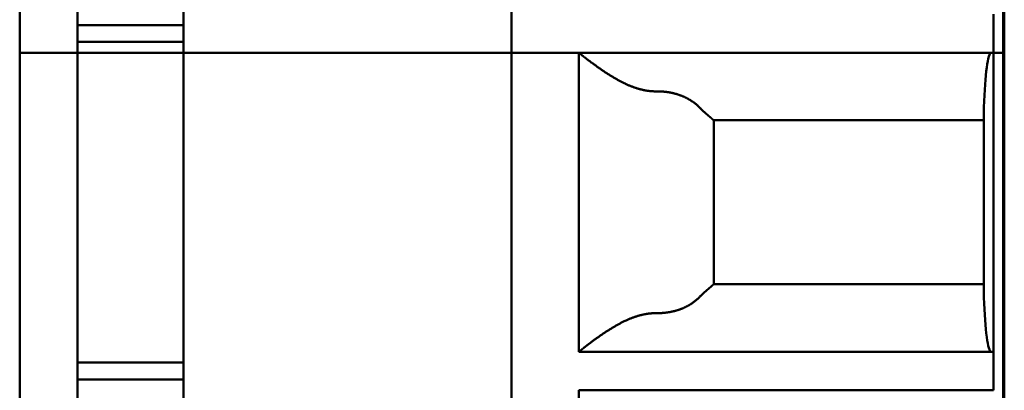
# Model space of a CAD drawing. Header units: inches. Extents: x 3.3 to 32.6, y -0.9 to 23.7.
# Tile 35 of 51: x 19.961 to 20.363, y 11.243 to 11.394. Entities that reach past the tile are written whole.
import ezdxf

# ---------------------------------------------------------------- set-up
doc = ezdxf.new("R2010")
doc.units = ezdxf.units.IN
doc.header["$MEASUREMENT"] = 0
doc.layers.add('Visible Edges(ANSI)', color=7, linetype='Continuous', lineweight=50)

msp = doc.modelspace()

# ---------------------------------------------------------------- linework, layer by layer
at = {"layer": 'Visible Edges(ANSI)'}
for p, q in [((20.36332, 14.86278), (20.36332, 7.00753)), ((19.96126, 11.38086), (19.96126, 11.93991)), ((19.98488, 11.38086), (19.98488, 11.93991)), ((20.02819, 11.38086), (20.02819, 11.93991)), ((20.16204, 11.38086), (20.16204, 11.93991)), ((20.36283, 11.93991), (20.36283, 11.38086)), ((20.35889, 11.38086), (20.35889, 11.39661)), ((20.02819, 11.39215), (19.98488, 11.39215)), ((20.02819, 11.38532), (19.98488, 11.38532)), ((19.96126, 10.83755), (19.96126, 11.38086)), ((19.96913, 11.38086), (19.98488, 11.38086)), ((19.98488, 11.38086), (19.96913, 11.38086)), ((19.98488, 11.38086), (20.02819, 11.38086)), ((20.02819, 11.38086), (19.98488, 11.38086)), ((19.98488, 10.83755), (19.98488, 11.38086)), ((20.02819, 11.38086), (20.16204, 11.38086)), ((20.16204, 11.38086), (20.02819, 11.38086)), ((20.02819, 10.83755), (20.02819, 11.38086)), ((20.16204, 10.83755), (20.16204, 11.38086)), ((20.16992, 11.38086), (20.35889, 11.38086)), ((20.1896, 11.38086), (20.16992, 11.38086)), ((20.1896, 11.25881), (20.1896, 11.38086)), ((20.35889, 11.38086), (20.36283, 11.38086)), ((20.36283, 11.38086), (20.35889, 11.38086)), ((20.35889, 11.38086), (20.35889, 11.25881)), ((20.36283, 11.38086), (20.36332, 11.38086)), ((20.36332, 11.38086), (20.36283, 11.38086)), ((20.36283, 11.38086), (20.36283, 10.83755)), ((20.35496, 11.28102), (20.35496, 11.35865)), ((20.35496, 11.3533), (20.24471, 11.3533)), ((20.24472, 11.3533), (20.24472, 11.28637)), ((20.24471, 11.28637), (20.35496, 11.28637)), ((20.35889, 11.25881), (20.1896, 11.25881)), ((20.35889, 11.24306), (20.35889, 11.25881)), ((20.02819, 11.25435), (19.98488, 11.25435)), ((20.02819, 11.24752), (19.98488, 11.24752)), ((20.1896, 11.12102), (20.1896, 11.24306)), ((20.1896, 11.24306), (20.35889, 11.24306))]:
    msp.add_line(p, q, dxfattribs=at)
for centre, major_axis, ratio, start_param, end_param in [((19.96913, 11.38086), (-0.00787, 0), 0.00001, 4.712389, 6.286306), ((19.96913, 11.38086), (-0.00787, 0), 0.00001, 4.709875, 6.278157), ((20.16992, 11.38086), (-0.00787, 0), 0.00001, 4.709875, 6.278157), ((20.16992, 11.38086), (-0.00787, 0), 0.00001, 4.712389, 6.286306), ((20.35791, 11.34149), (0, 0.03937), 0.083333, 0, 1.119771), ((20.35791, 11.29818), (0, 0.03937), 0.083333, 2.021822, 3.141593)]:
    msp.add_ellipse(centre, major_axis=major_axis, ratio=ratio, start_param=start_param, end_param=end_param, dxfattribs=at)
for points, knots in [([(20.22132, 11.36511), (20.22118, 11.36511), (20.22103, 11.36511), (20.22089, 11.36511), (20.22074, 11.36511), (20.2206, 11.36511), (20.22045, 11.36512), (20.22031, 11.36512), (20.22016, 11.36513), (20.22002, 11.36513), (20.21987, 11.36514), (20.21973, 11.36515), (20.21958, 11.36516), (20.21943, 11.36517), (20.21929, 11.36518), (20.21914, 11.36519), (20.21899, 11.3652), (20.21885, 11.36522), (20.2187, 11.36523), (20.21855, 11.36525), (20.21841, 11.36526), (20.21826, 11.36528), (20.21811, 11.3653), (20.21796, 11.36532), (20.21782, 11.36534), (20.21767, 11.36536), (20.21752, 11.36538), (20.21737, 11.3654), (20.21722, 11.36543), (20.21707, 11.36545), (20.21692, 11.36548), (20.21677, 11.3655), (20.21662, 11.36553), (20.21646, 11.36556), (20.21631, 11.36559), (20.21616, 11.36562), (20.216, 11.36565), (20.21585, 11.36569), (20.2157, 11.36572), (20.21554, 11.36576), (20.21538, 11.36579), (20.21523, 11.36583), (20.21507, 11.36587), (20.21491, 11.36591), (20.21476, 11.36595), (20.2146, 11.36599), (20.21444, 11.36603), (20.21428, 11.36607), (20.21412, 11.36612), (20.21396, 11.36617), (20.21379, 11.36621), (20.21363, 11.36626), (20.21347, 11.36631), (20.2133, 11.36636), (20.21314, 11.36641), (20.21297, 11.36647), (20.21281, 11.36652), (20.21264, 11.36658), (20.21247, 11.36663), (20.21231, 11.36669), (20.21214, 11.36675), (20.21197, 11.36681), (20.2118, 11.36688), (20.21163, 11.36694), (20.21145, 11.367), (20.21128, 11.36707), (20.21111, 11.36714), (20.21093, 11.3672), (20.21076, 11.36727), (20.21058, 11.36735), (20.21041, 11.36742), (20.21023, 11.36749), (20.21005, 11.36757), (20.20987, 11.36764), (20.20969, 11.36772), (20.20951, 11.3678), (20.20934, 11.36788), (20.20915, 11.36796), (20.20897, 11.36804), (20.20879, 11.36812), (20.20861, 11.36821), (20.20843, 11.3683), (20.20824, 11.36838), (20.20806, 11.36847), (20.20787, 11.36856), (20.20769, 11.36865), (20.2075, 11.36874), (20.20732, 11.36884), (20.20713, 11.36893), (20.20695, 11.36902), (20.20676, 11.36912), (20.20657, 11.36922), (20.20639, 11.36932), (20.2062, 11.36942), (20.20601, 11.36952), (20.20583, 11.36962), (20.20564, 11.36972), (20.20545, 11.36982), (20.20527, 11.36992), (20.20508, 11.37003), (20.20489, 11.37013), (20.20471, 11.37024), (20.20452, 11.37035), (20.20434, 11.37045), (20.20415, 11.37056), (20.20397, 11.37067), (20.20378, 11.37078), (20.2036, 11.37089), (20.20342, 11.371), (20.20323, 11.3711), (20.20305, 11.37121), (20.20287, 11.37133), (20.20269, 11.37144), (20.20251, 11.37155), (20.20233, 11.37166), (20.20215, 11.37177), (20.20198, 11.37188), (20.2018, 11.37199), (20.20162, 11.3721), (20.20145, 11.37221), (20.20128, 11.37232), (20.2011, 11.37244), (20.20093, 11.37255), (20.20076, 11.37266), (20.20059, 11.37277), (20.20043, 11.37288), (20.20026, 11.37299), (20.20009, 11.3731), (20.19993, 11.37321), (20.19977, 11.37332), (20.1996, 11.37343), (20.19944, 11.37353), (20.19929, 11.37364), (20.19913, 11.37375), (20.19897, 11.37386), (20.19882, 11.37396), (20.19866, 11.37407), (20.19851, 11.37417), (20.19836, 11.37428), (20.19821, 11.37438), (20.19806, 11.37449), (20.19791, 11.37459), (20.19777, 11.37469), (20.19762, 11.37479), (20.19748, 11.37489), (20.19734, 11.37499), (20.1972, 11.37509), (20.19706, 11.37519), (20.19692, 11.37529), (20.19679, 11.37539), (20.19665, 11.37548), (20.19652, 11.37558), (20.19639, 11.37567), (20.19626, 11.37577), (20.19613, 11.37586), (20.196, 11.37595), (20.19588, 11.37605), (20.19575, 11.37614), (20.19563, 11.37623), (20.19551, 11.37632), (20.19539, 11.3764), (20.19527, 11.37649), (20.19515, 11.37658), (20.19503, 11.37666), (20.19492, 11.37675), (20.19481, 11.37683), (20.19469, 11.37692), (20.19458, 11.377), (20.19448, 11.37708), (20.19437, 11.37716), (20.19426, 11.37724), (20.19416, 11.37732), (20.19405, 11.3774), (20.19395, 11.37747), (20.19385, 11.37755), (20.19375, 11.37762), (20.19365, 11.3777), (20.19356, 11.37777), (20.19346, 11.37785), (20.19337, 11.37792), (20.19327, 11.37799), (20.19318, 11.37806), (20.19309, 11.37813), (20.193, 11.37819), (20.19292, 11.37826), (20.19283, 11.37833), (20.19275, 11.37839), (20.19266, 11.37846), (20.19258, 11.37852), (20.1925, 11.37858), (20.19242, 11.37864), (20.19234, 11.37871), (20.19226, 11.37877), (20.19218, 11.37882), (20.19211, 11.37888), (20.19204, 11.37894), (20.19196, 11.379), (20.19189, 11.37905), (20.19182, 11.37911), (20.19175, 11.37916), (20.19168, 11.37921), (20.19162, 11.37926), (20.19155, 11.37932), (20.19149, 11.37937), (20.19143, 11.37942), (20.19136, 11.37946), (20.1913, 11.37951), (20.19124, 11.37956), (20.19118, 11.37961), (20.19113, 11.37965), (20.19107, 11.37969), (20.19101, 11.37974), (20.19096, 11.37978), (20.19091, 11.37982), (20.19086, 11.37986), (20.19081, 11.3799), (20.19076, 11.37994), (20.19071, 11.37998), (20.19066, 11.38002), (20.19061, 11.38005), (20.19057, 11.38009), (20.19052, 11.38012), (20.19048, 11.38016), (20.19044, 11.38019), (20.1904, 11.38022), (20.19036, 11.38026), (20.19032, 11.38029), (20.19028, 11.38032), (20.19025, 11.38035), (20.19021, 11.38037), (20.19018, 11.3804), (20.19014, 11.38043), (20.19011, 11.38045), (20.19008, 11.38048), (20.19005, 11.3805), (20.19002, 11.38053), (20.18999, 11.38055), (20.18996, 11.38057), (20.18994, 11.38059), (20.18991, 11.38061), (20.18989, 11.38063), (20.18986, 11.38065), (20.18984, 11.38067), (20.18982, 11.38068), (20.1898, 11.3807), (20.18978, 11.38072), (20.18976, 11.38073), (20.18974, 11.38074), (20.18973, 11.38076), (20.18971, 11.38077), (20.1897, 11.38078), (20.18969, 11.38079), (20.18967, 11.3808), (20.18966, 11.38081), (20.18965, 11.38082), (20.18964, 11.38083), (20.18963, 11.38083), (20.18963, 11.38084), (20.18962, 11.38084), (20.18961, 11.38085), (20.18961, 11.38085), (20.18961, 11.38085), (20.1896, 11.38086), (20.1896, 11.38086), (20.1896, 11.38086)], [0, 0, 0, 0, 0.011364, 0.011364, 0.011364, 0.022727, 0.022727, 0.022727, 0.034091, 0.034091, 0.034091, 0.045455, 0.045455, 0.045455, 0.056818, 0.056818, 0.056818, 0.068182, 0.068182, 0.068182, 0.079545, 0.079545, 0.079545, 0.090909, 0.090909, 0.090909, 0.102273, 0.102273, 0.102273, 0.113636, 0.113636, 0.113636, 0.125, 0.125, 0.125, 0.136364, 0.136364, 0.136364, 0.147727, 0.147727, 0.147727, 0.159091, 0.159091, 0.159091, 0.170455, 0.170455, 0.170455, 0.181818, 0.181818, 0.181818, 0.193182, 0.193182, 0.193182, 0.204545, 0.204545, 0.204545, 0.215909, 0.215909, 0.215909, 0.227273, 0.227273, 0.227273, 0.238636, 0.238636, 0.238636, 0.25, 0.25, 0.25, 0.261364, 0.261364, 0.261364, 0.272727, 0.272727, 0.272727, 0.284091, 0.284091, 0.284091, 0.295455, 0.295455, 0.295455, 0.306818, 0.306818, 0.306818, 0.318182, 0.318182, 0.318182, 0.329545, 0.329545, 0.329545, 0.340909, 0.340909, 0.340909, 0.352273, 0.352273, 0.352273, 0.363636, 0.363636, 0.363636, 0.375, 0.375, 0.375, 0.386364, 0.386364, 0.386364, 0.397727, 0.397727, 0.397727, 0.409091, 0.409091, 0.409091, 0.420455, 0.420455, 0.420455, 0.431818, 0.431818, 0.431818, 0.443182, 0.443182, 0.443182, 0.454545, 0.454545, 0.454545, 0.465909, 0.465909, 0.465909, 0.477273, 0.477273, 0.477273, 0.488636, 0.488636, 0.488636, 0.5, 0.5, 0.5, 0.511364, 0.511364, 0.511364, 0.522727, 0.522727, 0.522727, 0.534091, 0.534091, 0.534091, 0.545455, 0.545455, 0.545455, 0.556818, 0.556818, 0.556818, 0.568182, 0.568182, 0.568182, 0.579545, 0.579545, 0.579545, 0.590909, 0.590909, 0.590909, 0.602273, 0.602273, 0.602273, 0.613636, 0.613636, 0.613636, 0.625, 0.625, 0.625, 0.636364, 0.636364, 0.636364, 0.647727, 0.647727, 0.647727, 0.659091, 0.659091, 0.659091, 0.670455, 0.670455, 0.670455, 0.681818, 0.681818, 0.681818, 0.693182, 0.693182, 0.693182, 0.704545, 0.704545, 0.704545, 0.715909, 0.715909, 0.715909, 0.727273, 0.727273, 0.727273, 0.738636, 0.738636, 0.738636, 0.75, 0.75, 0.75, 0.761364, 0.761364, 0.761364, 0.772727, 0.772727, 0.772727, 0.784091, 0.784091, 0.784091, 0.795455, 0.795455, 0.795455, 0.806818, 0.806818, 0.806818, 0.818182, 0.818182, 0.818182, 0.829545, 0.829545, 0.829545, 0.840909, 0.840909, 0.840909, 0.852273, 0.852273, 0.852273, 0.863636, 0.863636, 0.863636, 0.875, 0.875, 0.875, 0.886364, 0.886364, 0.886364, 0.897727, 0.897727, 0.897727, 0.909091, 0.909091, 0.909091, 0.920455, 0.920455, 0.920455, 0.931818, 0.931818, 0.931818, 0.943182, 0.943182, 0.943182, 0.954545, 0.954545, 0.954545, 0.965909, 0.965909, 0.965909, 0.977273, 0.977273, 0.977273, 0.988636, 0.988636, 0.988636, 1, 1, 1, 1]), ([(20.23948, 11.35789), (20.23938, 11.358), (20.23928, 11.35811), (20.23918, 11.35821), (20.23908, 11.35832), (20.23898, 11.35842), (20.23888, 11.35853), (20.23878, 11.35863), (20.23868, 11.35873), (20.23858, 11.35883), (20.23847, 11.35893), (20.23837, 11.35903), (20.23826, 11.35913), (20.23816, 11.35923), (20.23805, 11.35933), (20.23794, 11.35942), (20.23783, 11.35952), (20.23772, 11.35961), (20.23761, 11.35971), (20.2375, 11.3598), (20.23739, 11.35989), (20.23728, 11.35999), (20.23717, 11.36008), (20.23705, 11.36017), (20.23694, 11.36026), (20.23683, 11.36035), (20.23671, 11.36044), (20.23659, 11.36052), (20.23648, 11.36061), (20.23636, 11.3607), (20.23624, 11.36078), (20.23612, 11.36087), (20.236, 11.36095), (20.23588, 11.36103), (20.23576, 11.36111), (20.23564, 11.36119), (20.23551, 11.36127), (20.23539, 11.36135), (20.23527, 11.36143), (20.23514, 11.36151), (20.23502, 11.36159), (20.23489, 11.36166), (20.23476, 11.36174), (20.23464, 11.36182), (20.23451, 11.36189), (20.23438, 11.36196), (20.23425, 11.36203), (20.23412, 11.36211), (20.23399, 11.36218), (20.23386, 11.36225), (20.23373, 11.36232), (20.23359, 11.36238), (20.23346, 11.36245), (20.23333, 11.36252), (20.23319, 11.36258), (20.23306, 11.36265), (20.23292, 11.36271), (20.23278, 11.36278), (20.23265, 11.36284), (20.23251, 11.3629), (20.23237, 11.36296), (20.23223, 11.36302), (20.23209, 11.36308), (20.23195, 11.36314), (20.23181, 11.3632), (20.23167, 11.36325), (20.23153, 11.36331), (20.23139, 11.36337), (20.23125, 11.36342), (20.2311, 11.36347), (20.23096, 11.36353), (20.23082, 11.36358), (20.23067, 11.36363), (20.23052, 11.36368), (20.23038, 11.36373), (20.23023, 11.36378), (20.23009, 11.36382), (20.22994, 11.36387), (20.22979, 11.36392), (20.22964, 11.36396), (20.22949, 11.36401), (20.22934, 11.36405), (20.22919, 11.36409), (20.22904, 11.36413), (20.22889, 11.36417), (20.22874, 11.36421), (20.22859, 11.36425), (20.22844, 11.36429), (20.22829, 11.36433), (20.22814, 11.36437), (20.22798, 11.3644), (20.22783, 11.36444), (20.22767, 11.36447), (20.22752, 11.3645), (20.22737, 11.36454), (20.22721, 11.36457), (20.22706, 11.3646), (20.2269, 11.36463), (20.22674, 11.36466), (20.22659, 11.36468), (20.22643, 11.36471), (20.22628, 11.36474), (20.22612, 11.36476), (20.22596, 11.36479), (20.2258, 11.36481), (20.22565, 11.36483), (20.22549, 11.36485), (20.22533, 11.36487), (20.22517, 11.36489), (20.22501, 11.36491), (20.22485, 11.36493), (20.22469, 11.36495), (20.22453, 11.36497), (20.22437, 11.36498), (20.22421, 11.365), (20.22405, 11.36501), (20.22389, 11.36502), (20.22373, 11.36503), (20.22357, 11.36505), (20.22341, 11.36506), (20.22325, 11.36507), (20.22309, 11.36507), (20.22293, 11.36508), (20.22277, 11.36509), (20.22261, 11.3651), (20.22245, 11.3651), (20.22229, 11.3651), (20.22213, 11.36511), (20.22197, 11.36511), (20.2218, 11.36511), (20.22164, 11.36511), (20.22148, 11.36511), (20.22132, 11.36511)], [0, 0, 0, 0, 0.022727, 0.022727, 0.022727, 0.045455, 0.045455, 0.045455, 0.068182, 0.068182, 0.068182, 0.090909, 0.090909, 0.090909, 0.113636, 0.113636, 0.113636, 0.136364, 0.136364, 0.136364, 0.159091, 0.159091, 0.159091, 0.181818, 0.181818, 0.181818, 0.204545, 0.204545, 0.204545, 0.227273, 0.227273, 0.227273, 0.25, 0.25, 0.25, 0.272727, 0.272727, 0.272727, 0.295455, 0.295455, 0.295455, 0.318182, 0.318182, 0.318182, 0.340909, 0.340909, 0.340909, 0.363636, 0.363636, 0.363636, 0.386364, 0.386364, 0.386364, 0.409091, 0.409091, 0.409091, 0.431818, 0.431818, 0.431818, 0.454545, 0.454545, 0.454545, 0.477273, 0.477273, 0.477273, 0.5, 0.5, 0.5, 0.522727, 0.522727, 0.522727, 0.545455, 0.545455, 0.545455, 0.568182, 0.568182, 0.568182, 0.590909, 0.590909, 0.590909, 0.613636, 0.613636, 0.613636, 0.636364, 0.636364, 0.636364, 0.659091, 0.659091, 0.659091, 0.681818, 0.681818, 0.681818, 0.704545, 0.704545, 0.704545, 0.727273, 0.727273, 0.727273, 0.75, 0.75, 0.75, 0.772727, 0.772727, 0.772727, 0.795455, 0.795455, 0.795455, 0.818182, 0.818182, 0.818182, 0.840909, 0.840909, 0.840909, 0.863636, 0.863636, 0.863636, 0.886364, 0.886364, 0.886364, 0.909091, 0.909091, 0.909091, 0.931818, 0.931818, 0.931818, 0.954545, 0.954545, 0.954545, 0.977273, 0.977273, 0.977273, 1, 1, 1, 1]), ([(20.24471, 11.3533), (20.24471, 11.3533), (20.24471, 11.3533), (20.2447, 11.3533), (20.2447, 11.3533), (20.2447, 11.3533), (20.24469, 11.35331), (20.24469, 11.35331), (20.24468, 11.35331), (20.24468, 11.35331), (20.24467, 11.35332), (20.24467, 11.35332), (20.24466, 11.35332), (20.24465, 11.35333), (20.24465, 11.35333), (20.24464, 11.35334), (20.24463, 11.35334), (20.24462, 11.35335), (20.24461, 11.35336), (20.2446, 11.35336), (20.2446, 11.35337), (20.24459, 11.35338), (20.24458, 11.35338), (20.24457, 11.35339), (20.24455, 11.3534), (20.24454, 11.35341), (20.24453, 11.35342), (20.24452, 11.35343), (20.24451, 11.35344), (20.2445, 11.35345), (20.24448, 11.35346), (20.24447, 11.35347), (20.24446, 11.35348), (20.24444, 11.35349), (20.24443, 11.3535), (20.24441, 11.35351), (20.2444, 11.35353), (20.24438, 11.35354), (20.24436, 11.35355), (20.24435, 11.35357), (20.24433, 11.35358), (20.24431, 11.3536), (20.2443, 11.35361), (20.24428, 11.35363), (20.24426, 11.35364), (20.24424, 11.35366), (20.24422, 11.35367), (20.2442, 11.35369), (20.24418, 11.35371), (20.24416, 11.35373), (20.24414, 11.35374), (20.24412, 11.35376), (20.2441, 11.35378), (20.24407, 11.3538), (20.24405, 11.35382), (20.24403, 11.35384), (20.244, 11.35386), (20.24398, 11.35388), (20.24396, 11.3539), (20.24393, 11.35393), (20.2439, 11.35395), (20.24388, 11.35397), (20.24385, 11.35399), (20.24382, 11.35402), (20.2438, 11.35404), (20.24377, 11.35407), (20.24374, 11.35409), (20.24371, 11.35412), (20.24368, 11.35414), (20.24365, 11.35417), (20.24362, 11.3542), (20.24359, 11.35422), (20.24356, 11.35425), (20.24353, 11.35428), (20.2435, 11.35431), (20.24346, 11.35434), (20.24343, 11.35437), (20.2434, 11.3544), (20.24336, 11.35443), (20.24333, 11.35446), (20.24329, 11.35449), (20.24325, 11.35452), (20.24322, 11.35456), (20.24318, 11.35459), (20.24314, 11.35462), (20.24311, 11.35466), (20.24307, 11.35469), (20.24303, 11.35473), (20.24299, 11.35476), (20.24295, 11.3548), (20.24291, 11.35483), (20.24286, 11.35487), (20.24282, 11.35491), (20.24278, 11.35495), (20.24274, 11.35498), (20.24269, 11.35502), (20.24265, 11.35506), (20.2426, 11.3551), (20.24256, 11.35514), (20.24251, 11.35518), (20.24246, 11.35522), (20.24242, 11.35527), (20.24237, 11.35531), (20.24232, 11.35535), (20.24227, 11.35539), (20.24222, 11.35544), (20.24217, 11.35548), (20.24212, 11.35553), (20.24207, 11.35557), (20.24202, 11.35562), (20.24196, 11.35566), (20.24191, 11.35571), (20.24186, 11.35576), (20.2418, 11.3558), (20.24175, 11.35585), (20.24169, 11.3559), (20.24163, 11.35595), (20.24158, 11.356), (20.24152, 11.35605), (20.24146, 11.3561), (20.2414, 11.35615), (20.24135, 11.3562), (20.24129, 11.35625), (20.24123, 11.3563), (20.24117, 11.35635), (20.2411, 11.3564), (20.24104, 11.35645), (20.24098, 11.35651), (20.24092, 11.35656), (20.24085, 11.35661), (20.24079, 11.35667), (20.24073, 11.35672), (20.24066, 11.35677)], [0, 0, 0, 0, 0.022727, 0.022727, 0.022727, 0.045455, 0.045455, 0.045455, 0.068182, 0.068182, 0.068182, 0.090909, 0.090909, 0.090909, 0.113636, 0.113636, 0.113636, 0.136364, 0.136364, 0.136364, 0.159091, 0.159091, 0.159091, 0.181818, 0.181818, 0.181818, 0.204545, 0.204545, 0.204545, 0.227273, 0.227273, 0.227273, 0.25, 0.25, 0.25, 0.272727, 0.272727, 0.272727, 0.295455, 0.295455, 0.295455, 0.318182, 0.318182, 0.318182, 0.340909, 0.340909, 0.340909, 0.363636, 0.363636, 0.363636, 0.386364, 0.386364, 0.386364, 0.409091, 0.409091, 0.409091, 0.431818, 0.431818, 0.431818, 0.454545, 0.454545, 0.454545, 0.477273, 0.477273, 0.477273, 0.5, 0.5, 0.5, 0.522727, 0.522727, 0.522727, 0.545455, 0.545455, 0.545455, 0.568182, 0.568182, 0.568182, 0.590909, 0.590909, 0.590909, 0.613636, 0.613636, 0.613636, 0.636364, 0.636364, 0.636364, 0.659091, 0.659091, 0.659091, 0.681818, 0.681818, 0.681818, 0.704545, 0.704545, 0.704545, 0.727273, 0.727273, 0.727273, 0.75, 0.75, 0.75, 0.772727, 0.772727, 0.772727, 0.795455, 0.795455, 0.795455, 0.818182, 0.818182, 0.818182, 0.840909, 0.840909, 0.840909, 0.863636, 0.863636, 0.863636, 0.886364, 0.886364, 0.886364, 0.909091, 0.909091, 0.909091, 0.931818, 0.931818, 0.931818, 0.954545, 0.954545, 0.954545, 0.977273, 0.977273, 0.977273, 1, 1, 1, 1]), ([(20.24066, 11.2829), (20.24073, 11.28295), (20.24079, 11.283), (20.24085, 11.28306), (20.24092, 11.28311), (20.24098, 11.28316), (20.24104, 11.28321), (20.2411, 11.28327), (20.24117, 11.28332), (20.24123, 11.28337), (20.24129, 11.28342), (20.24135, 11.28347), (20.2414, 11.28352), (20.24146, 11.28357), (20.24152, 11.28362), (20.24158, 11.28367), (20.24163, 11.28372), (20.24169, 11.28377), (20.24175, 11.28382), (20.2418, 11.28386), (20.24186, 11.28391), (20.24191, 11.28396), (20.24196, 11.284), (20.24202, 11.28405), (20.24207, 11.2841), (20.24212, 11.28414), (20.24217, 11.28419), (20.24222, 11.28423), (20.24227, 11.28427), (20.24232, 11.28432), (20.24237, 11.28436), (20.24242, 11.2844), (20.24246, 11.28444), (20.24251, 11.28449), (20.24256, 11.28453), (20.2426, 11.28457), (20.24265, 11.28461), (20.24269, 11.28465), (20.24274, 11.28469), (20.24278, 11.28472), (20.24282, 11.28476), (20.24286, 11.2848), (20.24291, 11.28484), (20.24295, 11.28487), (20.24299, 11.28491), (20.24303, 11.28494), (20.24307, 11.28498), (20.24311, 11.28501), (20.24314, 11.28505), (20.24318, 11.28508), (20.24322, 11.28511), (20.24325, 11.28515), (20.24329, 11.28518), (20.24333, 11.28521), (20.24336, 11.28524), (20.2434, 11.28527), (20.24343, 11.2853), (20.24346, 11.28533), (20.2435, 11.28536), (20.24353, 11.28539), (20.24356, 11.28542), (20.24359, 11.28544), (20.24362, 11.28547), (20.24365, 11.2855), (20.24368, 11.28553), (20.24371, 11.28555), (20.24374, 11.28558), (20.24377, 11.2856), (20.2438, 11.28563), (20.24382, 11.28565), (20.24385, 11.28567), (20.24388, 11.2857), (20.2439, 11.28572), (20.24393, 11.28574), (20.24396, 11.28576), (20.24398, 11.28579), (20.244, 11.28581), (20.24403, 11.28583), (20.24405, 11.28585), (20.24407, 11.28587), (20.2441, 11.28589), (20.24412, 11.28591), (20.24414, 11.28592), (20.24416, 11.28594), (20.24418, 11.28596), (20.2442, 11.28598), (20.24422, 11.28599), (20.24424, 11.28601), (20.24426, 11.28603), (20.24428, 11.28604), (20.2443, 11.28606), (20.24431, 11.28607), (20.24433, 11.28609), (20.24435, 11.2861), (20.24436, 11.28612), (20.24438, 11.28613), (20.2444, 11.28614), (20.24441, 11.28616), (20.24443, 11.28617), (20.24444, 11.28618), (20.24446, 11.28619), (20.24447, 11.2862), (20.24448, 11.28621), (20.2445, 11.28622), (20.24451, 11.28623), (20.24452, 11.28624), (20.24453, 11.28625), (20.24454, 11.28626), (20.24455, 11.28627), (20.24457, 11.28628), (20.24458, 11.28629), (20.24459, 11.28629), (20.2446, 11.2863), (20.2446, 11.28631), (20.24461, 11.28631), (20.24462, 11.28632), (20.24463, 11.28633), (20.24464, 11.28633), (20.24465, 11.28634), (20.24465, 11.28634), (20.24466, 11.28634), (20.24467, 11.28635), (20.24467, 11.28635), (20.24468, 11.28636), (20.24468, 11.28636), (20.24469, 11.28636), (20.24469, 11.28636), (20.2447, 11.28637), (20.2447, 11.28637), (20.2447, 11.28637), (20.24471, 11.28637), (20.24471, 11.28637), (20.24471, 11.28637)], [0, 0, 0, 0, 0.022727, 0.022727, 0.022727, 0.045455, 0.045455, 0.045455, 0.068182, 0.068182, 0.068182, 0.090909, 0.090909, 0.090909, 0.113636, 0.113636, 0.113636, 0.136364, 0.136364, 0.136364, 0.159091, 0.159091, 0.159091, 0.181818, 0.181818, 0.181818, 0.204545, 0.204545, 0.204545, 0.227273, 0.227273, 0.227273, 0.25, 0.25, 0.25, 0.272727, 0.272727, 0.272727, 0.295455, 0.295455, 0.295455, 0.318182, 0.318182, 0.318182, 0.340909, 0.340909, 0.340909, 0.363636, 0.363636, 0.363636, 0.386364, 0.386364, 0.386364, 0.409091, 0.409091, 0.409091, 0.431818, 0.431818, 0.431818, 0.454545, 0.454545, 0.454545, 0.477273, 0.477273, 0.477273, 0.5, 0.5, 0.5, 0.522727, 0.522727, 0.522727, 0.545455, 0.545455, 0.545455, 0.568182, 0.568182, 0.568182, 0.590909, 0.590909, 0.590909, 0.613636, 0.613636, 0.613636, 0.636364, 0.636364, 0.636364, 0.659091, 0.659091, 0.659091, 0.681818, 0.681818, 0.681818, 0.704545, 0.704545, 0.704545, 0.727273, 0.727273, 0.727273, 0.75, 0.75, 0.75, 0.772727, 0.772727, 0.772727, 0.795455, 0.795455, 0.795455, 0.818182, 0.818182, 0.818182, 0.840909, 0.840909, 0.840909, 0.863636, 0.863636, 0.863636, 0.886364, 0.886364, 0.886364, 0.909091, 0.909091, 0.909091, 0.931818, 0.931818, 0.931818, 0.954545, 0.954545, 0.954545, 0.977273, 0.977273, 0.977273, 1, 1, 1, 1]), ([(20.23948, 11.28178), (20.23938, 11.28167), (20.23928, 11.28156), (20.23918, 11.28146), (20.23908, 11.28135), (20.23898, 11.28125), (20.23888, 11.28114), (20.23878, 11.28104), (20.23868, 11.28094), (20.23858, 11.28084), (20.23847, 11.28074), (20.23837, 11.28064), (20.23826, 11.28054), (20.23816, 11.28044), (20.23805, 11.28034), (20.23794, 11.28025), (20.23783, 11.28015), (20.23772, 11.28006), (20.23761, 11.27996), (20.2375, 11.27987), (20.23739, 11.27977), (20.23728, 11.27968), (20.23717, 11.27959), (20.23705, 11.2795), (20.23694, 11.27941), (20.23683, 11.27932), (20.23671, 11.27923), (20.23659, 11.27915), (20.23648, 11.27906), (20.23636, 11.27897), (20.23624, 11.27889), (20.23612, 11.2788), (20.236, 11.27872), (20.23588, 11.27864), (20.23576, 11.27856), (20.23564, 11.27847), (20.23551, 11.27839), (20.23539, 11.27831), (20.23527, 11.27824), (20.23514, 11.27816), (20.23502, 11.27808), (20.23489, 11.278), (20.23476, 11.27793), (20.23464, 11.27785), (20.23451, 11.27778), (20.23438, 11.27771), (20.23425, 11.27763), (20.23412, 11.27756), (20.23399, 11.27749), (20.23386, 11.27742), (20.23373, 11.27735), (20.23359, 11.27728), (20.23346, 11.27722), (20.23333, 11.27715), (20.23319, 11.27708), (20.23306, 11.27702), (20.23292, 11.27695), (20.23278, 11.27689), (20.23265, 11.27683), (20.23251, 11.27677), (20.23237, 11.27671), (20.23223, 11.27665), (20.23209, 11.27659), (20.23195, 11.27653), (20.23181, 11.27647), (20.23167, 11.27641), (20.23153, 11.27636), (20.23139, 11.2763), (20.23125, 11.27625), (20.2311, 11.2762), (20.23096, 11.27614), (20.23082, 11.27609), (20.23067, 11.27604), (20.23052, 11.27599), (20.23038, 11.27594), (20.23023, 11.27589), (20.23009, 11.27584), (20.22994, 11.2758), (20.22979, 11.27575), (20.22964, 11.27571), (20.22949, 11.27566), (20.22934, 11.27562), (20.22919, 11.27558), (20.22904, 11.27554), (20.22889, 11.27549), (20.22874, 11.27545), (20.22859, 11.27542), (20.22844, 11.27538), (20.22829, 11.27534), (20.22814, 11.2753), (20.22798, 11.27527), (20.22783, 11.27523), (20.22767, 11.2752), (20.22752, 11.27517), (20.22737, 11.27513), (20.22721, 11.2751), (20.22706, 11.27507), (20.2269, 11.27504), (20.22674, 11.27501), (20.22659, 11.27499), (20.22643, 11.27496), (20.22628, 11.27493), (20.22612, 11.27491), (20.22596, 11.27488), (20.2258, 11.27486), (20.22565, 11.27484), (20.22549, 11.27482), (20.22533, 11.27479), (20.22517, 11.27477), (20.22501, 11.27476), (20.22485, 11.27474), (20.22469, 11.27472), (20.22453, 11.2747), (20.22437, 11.27469), (20.22421, 11.27467), (20.22405, 11.27466), (20.22389, 11.27465), (20.22373, 11.27463), (20.22357, 11.27462), (20.22341, 11.27461), (20.22325, 11.2746), (20.22309, 11.27459), (20.22293, 11.27459), (20.22277, 11.27458), (20.22261, 11.27457), (20.22245, 11.27457), (20.22229, 11.27456), (20.22213, 11.27456), (20.22197, 11.27456), (20.2218, 11.27456), (20.22164, 11.27456), (20.22148, 11.27456), (20.22132, 11.27456)], [0, 0, 0, 0, 0.022727, 0.022727, 0.022727, 0.045455, 0.045455, 0.045455, 0.068182, 0.068182, 0.068182, 0.090909, 0.090909, 0.090909, 0.113636, 0.113636, 0.113636, 0.136364, 0.136364, 0.136364, 0.159091, 0.159091, 0.159091, 0.181818, 0.181818, 0.181818, 0.204545, 0.204545, 0.204545, 0.227273, 0.227273, 0.227273, 0.25, 0.25, 0.25, 0.272727, 0.272727, 0.272727, 0.295455, 0.295455, 0.295455, 0.318182, 0.318182, 0.318182, 0.340909, 0.340909, 0.340909, 0.363636, 0.363636, 0.363636, 0.386364, 0.386364, 0.386364, 0.409091, 0.409091, 0.409091, 0.431818, 0.431818, 0.431818, 0.454545, 0.454545, 0.454545, 0.477273, 0.477273, 0.477273, 0.5, 0.5, 0.5, 0.522727, 0.522727, 0.522727, 0.545455, 0.545455, 0.545455, 0.568182, 0.568182, 0.568182, 0.590909, 0.590909, 0.590909, 0.613636, 0.613636, 0.613636, 0.636364, 0.636364, 0.636364, 0.659091, 0.659091, 0.659091, 0.681818, 0.681818, 0.681818, 0.704545, 0.704545, 0.704545, 0.727273, 0.727273, 0.727273, 0.75, 0.75, 0.75, 0.772727, 0.772727, 0.772727, 0.795455, 0.795455, 0.795455, 0.818182, 0.818182, 0.818182, 0.840909, 0.840909, 0.840909, 0.863636, 0.863636, 0.863636, 0.886364, 0.886364, 0.886364, 0.909091, 0.909091, 0.909091, 0.931818, 0.931818, 0.931818, 0.954545, 0.954545, 0.954545, 0.977273, 0.977273, 0.977273, 1, 1, 1, 1]), ([(20.22132, 11.27456), (20.22118, 11.27456), (20.22103, 11.27456), (20.22089, 11.27456), (20.22074, 11.27456), (20.2206, 11.27455), (20.22045, 11.27455), (20.22031, 11.27455), (20.22016, 11.27454), (20.22002, 11.27453), (20.21987, 11.27453), (20.21973, 11.27452), (20.21958, 11.27451), (20.21943, 11.2745), (20.21929, 11.27449), (20.21914, 11.27448), (20.21899, 11.27447), (20.21885, 11.27445), (20.2187, 11.27444), (20.21855, 11.27442), (20.21841, 11.27441), (20.21826, 11.27439), (20.21811, 11.27437), (20.21796, 11.27435), (20.21782, 11.27433), (20.21767, 11.27431), (20.21752, 11.27429), (20.21737, 11.27427), (20.21722, 11.27424), (20.21707, 11.27422), (20.21692, 11.27419), (20.21677, 11.27417), (20.21662, 11.27414), (20.21646, 11.27411), (20.21631, 11.27408), (20.21616, 11.27405), (20.216, 11.27402), (20.21585, 11.27398), (20.2157, 11.27395), (20.21554, 11.27391), (20.21538, 11.27388), (20.21523, 11.27384), (20.21507, 11.2738), (20.21491, 11.27376), (20.21476, 11.27372), (20.2146, 11.27368), (20.21444, 11.27364), (20.21428, 11.27359), (20.21412, 11.27355), (20.21396, 11.2735), (20.21379, 11.27346), (20.21363, 11.27341), (20.21347, 11.27336), (20.2133, 11.27331), (20.21314, 11.27325), (20.21297, 11.2732), (20.21281, 11.27315), (20.21264, 11.27309), (20.21247, 11.27303), (20.21231, 11.27298), (20.21214, 11.27292), (20.21197, 11.27286), (20.2118, 11.27279), (20.21163, 11.27273), (20.21145, 11.27267), (20.21128, 11.2726), (20.21111, 11.27253), (20.21093, 11.27246), (20.21076, 11.2724), (20.21058, 11.27232), (20.21041, 11.27225), (20.21023, 11.27218), (20.21005, 11.2721), (20.20987, 11.27203), (20.20969, 11.27195), (20.20951, 11.27187), (20.20934, 11.27179), (20.20915, 11.27171), (20.20897, 11.27163), (20.20879, 11.27155), (20.20861, 11.27146), (20.20843, 11.27137), (20.20824, 11.27129), (20.20806, 11.2712), (20.20787, 11.27111), (20.20769, 11.27102), (20.2075, 11.27093), (20.20732, 11.27083), (20.20713, 11.27074), (20.20695, 11.27064), (20.20676, 11.27055), (20.20657, 11.27045), (20.20639, 11.27035), (20.2062, 11.27025), (20.20601, 11.27015), (20.20583, 11.27005), (20.20564, 11.26995), (20.20545, 11.26985), (20.20527, 11.26974), (20.20508, 11.26964), (20.20489, 11.26954), (20.20471, 11.26943), (20.20452, 11.26932), (20.20434, 11.26922), (20.20415, 11.26911), (20.20397, 11.269), (20.20378, 11.26889), (20.2036, 11.26878), (20.20342, 11.26867), (20.20323, 11.26856), (20.20305, 11.26845), (20.20287, 11.26834), (20.20269, 11.26823), (20.20251, 11.26812), (20.20233, 11.26801), (20.20215, 11.2679), (20.20198, 11.26779), (20.2018, 11.26768), (20.20162, 11.26757), (20.20145, 11.26746), (20.20128, 11.26734), (20.2011, 11.26723), (20.20093, 11.26712), (20.20076, 11.26701), (20.20059, 11.2669), (20.20043, 11.26679), (20.20026, 11.26668), (20.20009, 11.26657), (20.19993, 11.26646), (20.19977, 11.26635), (20.1996, 11.26624), (20.19944, 11.26614), (20.19929, 11.26603), (20.19913, 11.26592), (20.19897, 11.26581), (20.19882, 11.26571), (20.19866, 11.2656), (20.19851, 11.2655), (20.19836, 11.26539), (20.19821, 11.26529), (20.19806, 11.26518), (20.19791, 11.26508), (20.19777, 11.26498), (20.19762, 11.26488), (20.19748, 11.26478), (20.19734, 11.26468), (20.1972, 11.26458), (20.19706, 11.26448), (20.19692, 11.26438), (20.19679, 11.26428), (20.19665, 11.26419), (20.19652, 11.26409), (20.19639, 11.26399), (20.19626, 11.2639), (20.19613, 11.26381), (20.196, 11.26371), (20.19588, 11.26362), (20.19575, 11.26353), (20.19563, 11.26344), (20.19551, 11.26335), (20.19539, 11.26326), (20.19527, 11.26318), (20.19515, 11.26309), (20.19503, 11.263), (20.19492, 11.26292), (20.19481, 11.26284), (20.19469, 11.26275), (20.19458, 11.26267), (20.19448, 11.26259), (20.19437, 11.26251), (20.19426, 11.26243), (20.19416, 11.26235), (20.19405, 11.26227), (20.19395, 11.2622), (20.19385, 11.26212), (20.19375, 11.26204), (20.19365, 11.26197), (20.19356, 11.2619), (20.19346, 11.26182), (20.19337, 11.26175), (20.19327, 11.26168), (20.19318, 11.26161), (20.19309, 11.26154), (20.193, 11.26148), (20.19292, 11.26141), (20.19283, 11.26134), (20.19275, 11.26128), (20.19266, 11.26121), (20.19258, 11.26115), (20.1925, 11.26109), (20.19242, 11.26102), (20.19234, 11.26096), (20.19226, 11.2609), (20.19218, 11.26084), (20.19211, 11.26079), (20.19204, 11.26073), (20.19196, 11.26067), (20.19189, 11.26062), (20.19182, 11.26056), (20.19175, 11.26051), (20.19168, 11.26046), (20.19162, 11.2604), (20.19155, 11.26035), (20.19149, 11.2603), (20.19143, 11.26025), (20.19136, 11.2602), (20.1913, 11.26016), (20.19124, 11.26011), (20.19118, 11.26006), (20.19113, 11.26002), (20.19107, 11.25997), (20.19101, 11.25993), (20.19096, 11.25989), (20.19091, 11.25985), (20.19086, 11.25981), (20.19081, 11.25977), (20.19076, 11.25973), (20.19071, 11.25969), (20.19066, 11.25965), (20.19061, 11.25962), (20.19057, 11.25958), (20.19052, 11.25954), (20.19048, 11.25951), (20.19044, 11.25948), (20.1904, 11.25944), (20.19036, 11.25941), (20.19032, 11.25938), (20.19028, 11.25935), (20.19025, 11.25932), (20.19021, 11.25929), (20.19018, 11.25927), (20.19014, 11.25924), (20.19011, 11.25921), (20.19008, 11.25919), (20.19005, 11.25917), (20.19002, 11.25914), (20.18999, 11.25912), (20.18996, 11.2591), (20.18994, 11.25908), (20.18991, 11.25906), (20.18989, 11.25904), (20.18986, 11.25902), (20.18984, 11.259), (20.18982, 11.25898), (20.1898, 11.25897), (20.18978, 11.25895), (20.18976, 11.25894), (20.18974, 11.25892), (20.18973, 11.25891), (20.18971, 11.2589), (20.1897, 11.25889), (20.18969, 11.25888), (20.18967, 11.25887), (20.18966, 11.25886), (20.18965, 11.25885), (20.18964, 11.25884), (20.18963, 11.25884), (20.18963, 11.25883), (20.18962, 11.25882), (20.18961, 11.25882), (20.18961, 11.25882), (20.18961, 11.25881), (20.1896, 11.25881), (20.1896, 11.25881), (20.1896, 11.25881)], [0, 0, 0, 0, 0.011364, 0.011364, 0.011364, 0.022727, 0.022727, 0.022727, 0.034091, 0.034091, 0.034091, 0.045455, 0.045455, 0.045455, 0.056818, 0.056818, 0.056818, 0.068182, 0.068182, 0.068182, 0.079545, 0.079545, 0.079545, 0.090909, 0.090909, 0.090909, 0.102273, 0.102273, 0.102273, 0.113636, 0.113636, 0.113636, 0.125, 0.125, 0.125, 0.136364, 0.136364, 0.136364, 0.147727, 0.147727, 0.147727, 0.159091, 0.159091, 0.159091, 0.170455, 0.170455, 0.170455, 0.181818, 0.181818, 0.181818, 0.193182, 0.193182, 0.193182, 0.204545, 0.204545, 0.204545, 0.215909, 0.215909, 0.215909, 0.227273, 0.227273, 0.227273, 0.238636, 0.238636, 0.238636, 0.25, 0.25, 0.25, 0.261364, 0.261364, 0.261364, 0.272727, 0.272727, 0.272727, 0.284091, 0.284091, 0.284091, 0.295455, 0.295455, 0.295455, 0.306818, 0.306818, 0.306818, 0.318182, 0.318182, 0.318182, 0.329545, 0.329545, 0.329545, 0.340909, 0.340909, 0.340909, 0.352273, 0.352273, 0.352273, 0.363636, 0.363636, 0.363636, 0.375, 0.375, 0.375, 0.386364, 0.386364, 0.386364, 0.397727, 0.397727, 0.397727, 0.409091, 0.409091, 0.409091, 0.420455, 0.420455, 0.420455, 0.431818, 0.431818, 0.431818, 0.443182, 0.443182, 0.443182, 0.454545, 0.454545, 0.454545, 0.465909, 0.465909, 0.465909, 0.477273, 0.477273, 0.477273, 0.488636, 0.488636, 0.488636, 0.5, 0.5, 0.5, 0.511364, 0.511364, 0.511364, 0.522727, 0.522727, 0.522727, 0.534091, 0.534091, 0.534091, 0.545455, 0.545455, 0.545455, 0.556818, 0.556818, 0.556818, 0.568182, 0.568182, 0.568182, 0.579545, 0.579545, 0.579545, 0.590909, 0.590909, 0.590909, 0.602273, 0.602273, 0.602273, 0.613636, 0.613636, 0.613636, 0.625, 0.625, 0.625, 0.636364, 0.636364, 0.636364, 0.647727, 0.647727, 0.647727, 0.659091, 0.659091, 0.659091, 0.670455, 0.670455, 0.670455, 0.681818, 0.681818, 0.681818, 0.693182, 0.693182, 0.693182, 0.704545, 0.704545, 0.704545, 0.715909, 0.715909, 0.715909, 0.727273, 0.727273, 0.727273, 0.738636, 0.738636, 0.738636, 0.75, 0.75, 0.75, 0.761364, 0.761364, 0.761364, 0.772727, 0.772727, 0.772727, 0.784091, 0.784091, 0.784091, 0.795455, 0.795455, 0.795455, 0.806818, 0.806818, 0.806818, 0.818182, 0.818182, 0.818182, 0.829545, 0.829545, 0.829545, 0.840909, 0.840909, 0.840909, 0.852273, 0.852273, 0.852273, 0.863636, 0.863636, 0.863636, 0.875, 0.875, 0.875, 0.886364, 0.886364, 0.886364, 0.897727, 0.897727, 0.897727, 0.909091, 0.909091, 0.909091, 0.920455, 0.920455, 0.920455, 0.931818, 0.931818, 0.931818, 0.943182, 0.943182, 0.943182, 0.954545, 0.954545, 0.954545, 0.965909, 0.965909, 0.965909, 0.977273, 0.977273, 0.977273, 0.988636, 0.988636, 0.988636, 1, 1, 1, 1])]:
    msp.add_open_spline(points, degree=3, knots=knots, dxfattribs=at)
for points in [[(20.24066, 11.35677), (20.24025, 11.35711), (20.23984, 11.35749), (20.23948, 11.35789)], [(20.24066, 11.2829), (20.24025, 11.28256), (20.23984, 11.28218), (20.23948, 11.28178)]]:
    msp.add_open_spline(points, degree=3, dxfattribs=at)

doc.saveas('drawing.dxf')
